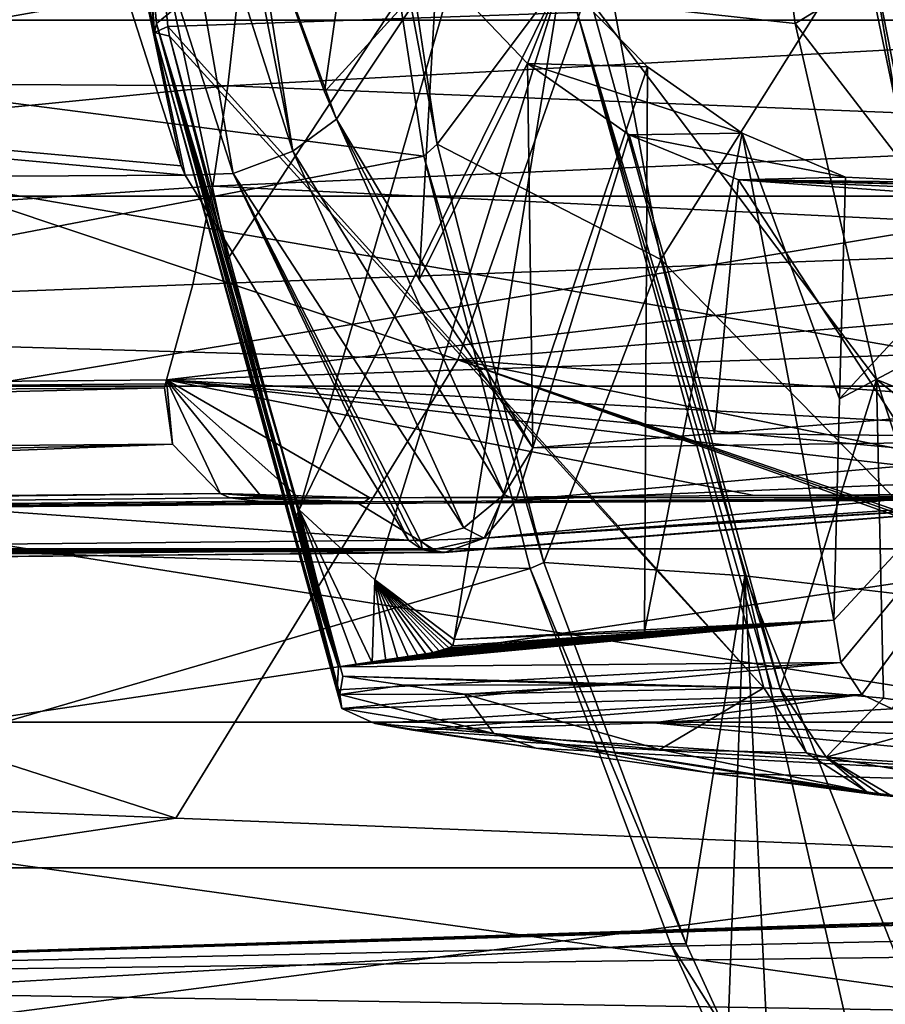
# Model space of a CAD drawing. Header units: metres. Extents: x -150 to 307, y -550 to 84.
# Tile 235 of 256: x 138.24 to 146.31, y -16.47 to -7.29. Entities that reach past the tile are written whole.
import ezdxf

# ---------------------------------------------------------------- set-up
doc = ezdxf.new("R2010")
doc.units = ezdxf.units.M
doc.layers.add('solid_26006363', color=7, linetype='CONTINUOUS')

msp = doc.modelspace()

# ---------------------------------------------------------------- linework, layer by layer
at = {"layer": 'solid_26006363'}
for points in [[(138.85054, -0.6, 850.665527), (139.501633, -7.408097, 850.064514), (139.520996, -7.323774, 849.697693)], [(138.85054, -0.6, 850.665527), (138.876526, -0.6, 850.936279), (139.501633, -7.408097, 850.064514)], [(138.916779, -0.6, 850.401672), (138.85054, -0.6, 850.665527), (139.520996, -7.323774, 849.697693)], [(138.876526, -0.6, 850.936279), (138.993713, -0.6, 851.185608), (139.501633, -7.408097, 850.064514)], [(138.916779, -0.6, 850.401672), (139.520996, -7.323774, 849.697693), (139.685333, -7.189633, 849.411377)], [(139.624466, -7.35114, 850.41333), (138.993713, -0.6, 851.185608), (143.43956, -7.221516, 855.953857)], [(139.624466, -7.35114, 850.41333), (139.501633, -7.408097, 850.064514), (138.993713, -0.6, 851.185608)], [(128.704758, -3.69468, -22.701307), (148.557724, -3.694679, -22.701307), (148.557724, -7.293399, -21.812984)], [(128.704758, -7.293396, -21.812986), (128.704758, -3.69468, -22.701307), (148.557724, -7.293399, -21.812984)], [(143.56749, -7.116306, 856.184021), (144.982468, -3.701304, 859.321716), (145.473587, -7.324911, 858.847473)], [(145.473587, -7.324911, 858.847473), (144.982468, -3.701304, 859.321716), (147.662506, -6.001639, 862.457031)], [(112.909958, -4.003499, 773.935242), (111.630531, -7.7331, 774.831116), (140.41655, -5.126305, 814.31543)], [(140.790192, -8.512712, 845.330933), (139.493286, -4.46053, 846.841492), (139.958252, -4.297688, 846.58136)], [(140.790192, -8.512712, 845.330933), (139.958252, -4.297688, 846.58136), (140.401733, -6.064516, 846.05896)], [(141.512604, -4.28302, 857.749207), (141.385193, -4.471385, 857.52124), (142.136414, -8.447546, 857.131042)], [(141.512604, -4.28302, 857.749207), (142.136414, -8.447546, 857.131042), (143.648514, -6.427781, 860.171021)], [(123.135315, -6.121539, 830.866577), (142.013031, -8.561272, 856.896973), (141.385193, -4.471385, 857.52124)], [(140.234039, -8.721789, 845.255432), (138.894363, -4.568914, 846.78833), (139.493286, -4.46053, 846.841492)], [(140.790192, -8.512712, 845.330933), (140.234039, -8.721789, 845.255432), (139.493286, -4.46053, 846.841492)], [(142.136414, -8.447546, 857.131042), (141.385193, -4.471385, 857.52124), (142.013031, -8.561272, 856.896973)], [(139.748657, -8.651561, 844.972473), (138.471405, -4.669394, 846.421021), (138.894363, -4.568914, 846.78833)], [(139.787704, -8.738824, 844.927734), (139.748657, -8.651561, 844.972473), (138.894363, -4.568914, 846.78833)], [(140.234039, -8.721789, 845.255432), (139.787704, -8.738824, 844.927734), (138.894363, -4.568914, 846.78833)], [(95.670807, -4.69316, 786.006226), (138.471405, -4.669394, 846.421021), (139.748657, -8.651561, 844.972473)], [(95.670807, -4.69316, 786.006226), (139.748657, -8.651561, 844.972473), (139.787704, -8.738824, 844.927734)], [(97.332664, -8.979032, 784.84259), (95.670807, -4.69316, 786.006226), (139.787704, -8.738824, 844.927734)], [(149.175415, -10.061131, 866.449646), (148.500534, -5.078396, 867.21814), (145.965973, -4.892726, 863.882202)], [(146.160965, -6.557976, 863.674072), (149.175415, -10.061131, 866.449646), (145.965973, -4.892726, 863.882202)], [(111.630531, -7.7331, 774.831116), (140.365021, -6.030829, 814.875305), (140.41655, -5.126305, 814.31543)], [(142.328934, -10.457855, 814.344788), (124.854546, -9.950817, 789.031311), (126.523254, -5.160325, 787.859131)], [(144.096756, -5.427778, 813.0896), (142.328934, -10.457855, 814.344788), (126.523254, -5.160325, 787.859131)], [(128.704758, -8.932431, 21.194614), (148.557724, -5.411765, 22.354258), (128.704758, -5.411765, 22.354258)], [(128.704758, -8.932431, 21.194614), (148.557724, -8.932432, 21.194614), (148.557724, -5.411765, 22.354258)], [(144.096756, -5.427778, 813.0896), (160.71637, -8.936398, 839.074402), (142.328934, -10.457855, 814.344788)], [(144.096756, -5.427778, 813.0896), (161.658569, -5.969899, 838.449219), (160.71637, -8.936398, 839.074402)], [(141.404953, -5.727641, 845), (141.086456, -7.960033, 845.254211), (140.401733, -6.064516, 846.05896)], [(141.404953, -5.727641, 845), (142.133575, -6.81024, 844.17334), (141.086456, -7.960033, 845.254211)], [(140.185089, -9.517103, 848.800842), (142.571915, -5.882616, 846.382935), (139.685333, -7.189633, 849.411377)], [(140.850372, -11.856045, 847.992859), (142.571915, -5.882616, 846.382935), (140.185089, -9.517103, 848.800842)], [(140.850372, -11.856045, 847.992859), (143.291412, -6.908583, 845.568542), (142.571915, -5.882616, 846.382935)], [(111.630531, -7.7331, 774.831116), (140.289749, -6.961992, 815.549927), (140.365021, -6.030829, 814.875305)], [(145.473587, -7.324911, 858.847473), (147.662506, -6.001639, 862.457031), (148.846252, -11.703174, 861.30365)], [(123.135315, -6.121539, 830.866577), (124.788193, -11.85795, 829.565735), (142.013031, -8.561272, 856.896973)], [(141.198715, -8.216725, 845.122498), (140.401733, -6.064516, 846.05896), (141.086456, -7.960033, 845.254211)], [(140.790192, -8.512712, 845.330933), (140.401733, -6.064516, 846.05896), (141.198715, -8.216725, 845.122498)], [(142.136414, -8.447546, 857.131042), (144.221146, -9.524758, 859.600342), (143.648514, -6.427781, 860.171021)], [(143.648514, -6.427781, 860.171021), (144.221146, -9.524758, 859.600342), (146.093307, -6.540874, 863.586182)], [(144.221146, -9.524758, 859.600342), (147.380539, -12.752465, 862.234253), (146.093307, -6.540874, 863.586182)], [(146.093307, -6.540874, 863.586182), (147.380539, -12.752465, 862.234253), (146.160965, -6.557976, 863.674072)], [(146.160965, -6.557976, 863.674072), (146.691406, -9.680047, 863.113403), (149.175415, -10.061131, 866.449646)], [(147.380539, -12.752465, 862.234253), (146.691406, -9.680047, 863.113403), (146.160965, -6.557976, 863.674072)], [(142.133575, -6.81024, 844.17334), (141.198715, -8.216725, 845.122498), (141.086456, -7.960033, 845.254211)], [(142.133575, -6.81024, 844.17334), (141.969604, -9.709408, 844.219849), (141.198715, -8.216725, 845.122498)], [(142.133575, -6.81024, 844.17334), (142.978973, -7.696248, 843.213806), (141.969604, -9.709408, 844.219849)], [(143.291412, -6.908583, 845.568542), (142.978973, -7.696248, 843.213806), (142.133575, -6.81024, 844.17334)], [(111.630531, -7.7331, 774.831116), (140.184677, -7.905023, 816.340332), (140.289749, -6.961992, 815.549927)], [(140.289749, -6.961992, 815.549927), (140.184677, -7.905023, 816.340332), (151.633865, -7.283392, 833.279419)], [(141.554367, -12.508094, 847.202698), (143.291412, -6.908583, 845.568542), (140.850372, -11.856045, 847.992859)], [(141.554367, -12.508094, 847.202698), (142.29335, -13.065948, 846.373291), (143.291412, -6.908583, 845.568542)], [(142.29335, -13.065948, 846.373291), (144.09642, -7.729004, 844.658691), (143.291412, -6.908583, 845.568542)], [(143.291412, -6.908583, 845.568542), (144.09642, -7.729004, 844.658691), (142.978973, -7.696248, 843.213806)], [(143.43956, -7.221516, 855.953857), (143.56749, -7.116306, 856.184021), (145.331894, -13.525694, 854.380554)], [(143.56749, -7.116306, 856.184021), (145.473587, -7.324911, 858.847473), (146.231827, -10.640744, 858.106995)], [(143.56749, -7.116306, 856.184021), (146.231827, -10.640744, 858.106995), (145.331894, -13.525694, 854.380554)], [(140.185089, -9.517103, 848.800842), (139.685333, -7.189633, 849.411377), (139.520996, -7.323774, 849.697693)], [(139.624466, -7.35114, 850.41333), (143.43956, -7.221516, 855.953857), (145.180466, -13.516344, 854.16449)], [(143.43956, -7.221516, 855.953857), (145.331894, -13.525694, 854.380554), (145.255981, -13.520849, 854.272278)], [(143.43956, -7.221516, 855.953857), (145.255981, -13.520849, 854.272278), (145.180466, -13.516344, 854.16449)], [(128.704758, -7.293396, -21.812986), (148.557724, -7.293399, -21.812984), (148.557724, -10.702682, -20.358109)], [(128.704758, -10.70268, -20.35811), (128.704758, -7.293396, -21.812986), (148.557724, -10.702682, -20.358109)], [(139.520996, -7.323774, 849.697693), (139.501633, -7.408097, 850.064514), (141.204132, -13.534211, 847.729675)], [(139.520996, -7.323774, 849.697693), (141.204132, -13.534211, 847.729675), (141.217117, -13.320237, 847.581238)], [(141.141418, -13.09411, 847.666199), (139.520996, -7.323774, 849.697693), (141.217117, -13.320237, 847.581238)], [(140.850372, -11.856045, 847.992859), (140.185089, -9.517103, 848.800842), (139.520996, -7.323774, 849.697693)], [(140.822845, -11.911077, 848.023743), (140.850372, -11.856045, 847.992859), (139.520996, -7.323774, 849.697693)], [(140.830994, -11.97237, 848.014648), (140.822845, -11.911077, 848.023743), (139.520996, -7.323774, 849.697693)], [(140.843857, -12.042263, 848.000183), (140.830994, -11.97237, 848.014648), (139.520996, -7.323774, 849.697693)], [(140.860977, -12.12194, 847.980957), (140.843857, -12.042263, 848.000183), (139.520996, -7.323774, 849.697693)], [(140.882492, -12.212764, 847.956848), (140.860977, -12.12194, 847.980957), (139.520996, -7.323774, 849.697693)], [(140.908813, -12.316243, 847.927246), (140.882492, -12.212764, 847.956848), (139.520996, -7.323774, 849.697693)], [(140.940582, -12.434121, 847.891602), (140.908813, -12.316243, 847.927246), (139.520996, -7.323774, 849.697693)], [(140.978577, -12.568388, 847.848999), (140.940582, -12.434121, 847.891602), (139.520996, -7.323774, 849.697693)], [(141.023834, -12.721345, 847.798157), (140.978577, -12.568388, 847.848999), (139.520996, -7.323774, 849.697693)], [(141.077606, -12.8956, 847.737793), (141.023834, -12.721345, 847.798157), (139.520996, -7.323774, 849.697693)], [(141.141418, -13.09411, 847.666199), (141.077606, -12.8956, 847.737793), (139.520996, -7.323774, 849.697693)], [(140.184677, -7.905023, 816.340332), (151.162857, -8.346172, 833.802063), (151.633865, -7.283392, 833.279419)], [(146.231827, -10.640744, 858.106995), (145.473587, -7.324911, 858.847473), (148.846252, -11.703174, 861.30365)], [(139.624466, -7.35114, 850.41333), (139.640671, -7.442315, 850.393372), (139.501633, -7.408097, 850.064514)], [(139.501633, -7.408097, 850.064514), (141.246002, -13.709543, 847.897522), (141.204132, -13.534211, 847.729675)], [(139.501633, -7.408097, 850.064514), (141.23024, -13.576978, 848.174683), (141.246002, -13.709543, 847.897522)], [(139.501633, -7.408097, 850.064514), (139.640671, -7.442315, 850.393372), (141.23024, -13.576978, 848.174683)], [(139.624466, -7.35114, 850.41333), (145.180466, -13.516344, 854.16449), (139.640671, -7.442315, 850.393372)], [(139.640671, -7.442315, 850.393372), (145.180466, -13.516344, 854.16449), (141.256668, -13.405515, 848.444763)], [(139.640671, -7.442315, 850.393372), (141.256668, -13.405515, 848.444763), (141.23024, -13.576978, 848.174683)], [(142.978973, -7.696248, 843.213806), (143.026917, -11.278749, 842.983704), (141.969604, -9.709408, 844.219849)], [(142.978973, -7.696248, 843.213806), (143.925232, -8.362288, 842.139282), (143.026917, -11.278749, 842.983704)], [(144.978821, -8.347038, 843.660645), (143.925232, -8.362288, 842.139282), (142.978973, -7.696248, 843.213806)], [(144.09642, -7.729004, 844.658691), (144.978821, -8.347038, 843.660645), (142.978973, -7.696248, 843.213806)], [(111.630531, -7.7331, 774.831116), (109.59948, -10.921671, 776.253296), (140.184677, -7.905023, 816.340332)], [(144.069489, -12.995132, 844.428711), (144.09642, -7.729004, 844.658691), (142.29335, -13.065948, 846.373291)], [(144.069489, -12.995132, 844.428711), (144.978821, -8.347038, 843.660645), (144.09642, -7.729004, 844.658691)], [(109.59948, -10.921671, 776.253296), (140.04567, -8.840189, 817.241455), (140.184677, -7.905023, 816.340332)], [(140.184677, -7.905023, 816.340332), (140.04567, -8.840189, 817.241455), (151.162857, -8.346172, 833.802063)], [(142.76207, -11.713201, 843.063049), (140.790192, -8.512712, 845.330933), (141.198715, -8.216725, 845.122498)], [(143.026917, -11.278749, 842.983704), (141.198715, -8.216725, 845.122498), (141.969604, -9.709408, 844.219849)], [(142.76207, -11.713201, 843.063049), (141.198715, -8.216725, 845.122498), (143.026917, -11.278749, 842.983704)], [(140.04567, -8.840189, 817.241455), (150.625443, -9.352463, 834.398315), (151.162857, -8.346172, 833.802063)], [(144.978821, -8.347038, 843.660645), (145.94101, -8.755395, 842.570435), (143.925232, -8.362288, 842.139282)], [(144.069489, -12.995132, 844.428711), (145.833481, -12.886359, 842.474609), (144.978821, -8.347038, 843.660645)], [(144.978821, -8.347038, 843.660645), (145.833481, -12.886359, 842.474609), (145.887268, -10.820925, 842.522522)], [(145.887268, -10.820925, 842.522522), (145.94101, -8.755395, 842.570435), (144.978821, -8.347038, 843.660645)], [(143.925232, -8.362288, 842.139282), (144.721695, -11.143947, 841.106934), (143.026917, -11.278749, 842.983704)], [(143.925232, -8.362288, 842.139282), (144.945114, -8.779989, 840.979797), (144.721695, -11.143947, 841.106934)], [(145.94101, -8.755395, 842.570435), (144.945114, -8.779989, 840.979797), (143.925232, -8.362288, 842.139282)], [(142.384613, -12.024489, 842.952759), (140.234039, -8.721789, 845.255432), (140.790192, -8.512712, 845.330933)], [(142.76207, -11.713201, 843.063049), (142.384613, -12.024489, 842.952759), (140.790192, -8.512712, 845.330933)], [(142.136414, -8.447546, 857.131042), (142.013031, -8.561272, 856.896973), (143.130966, -12.346581, 856.120117)], [(142.136414, -8.447546, 857.131042), (143.130966, -12.346581, 856.120117), (144.221146, -9.524758, 859.600342)], [(124.788193, -11.85795, 829.565735), (143.002228, -12.401916, 855.888489), (142.013031, -8.561272, 856.896973)], [(143.130966, -12.346581, 856.120117), (142.013031, -8.561272, 856.896973), (143.002228, -12.401916, 855.888489)], [(97.332664, -8.979032, 784.84259), (139.787704, -8.738824, 844.927734), (141.867401, -12.140668, 842.565491)], [(141.867401, -12.140668, 842.565491), (139.787704, -8.738824, 844.927734), (140.234039, -8.721789, 845.255432)], [(141.920258, -12.143152, 842.625854), (141.867401, -12.140668, 842.565491), (140.234039, -8.721789, 845.255432)], [(141.979721, -12.143541, 842.681885), (141.920258, -12.143152, 842.625854), (140.234039, -8.721789, 845.255432)], [(142.384613, -12.024489, 842.952759), (141.979721, -12.143541, 842.681885), (140.234039, -8.721789, 845.255432)], [(144.945114, -8.779989, 840.979797), (146.399277, -11.009647, 839.219849), (144.721695, -11.143947, 841.106934)], [(145.94101, -8.755395, 842.570435), (147.725693, -8.842269, 844.160522), (144.945114, -8.779989, 840.979797)], [(144.945114, -8.779989, 840.979797), (147.04834, -8.805096, 838.591431), (146.399277, -11.009647, 839.219849)], [(147.642944, -8.896523, 840.641602), (147.04834, -8.805096, 838.591431), (144.945114, -8.779989, 840.979797)], [(146.73526, -8.910237, 841.670837), (147.642944, -8.896523, 840.641602), (144.945114, -8.779989, 840.979797)], [(149.529587, -8.89945, 845.7677), (146.73526, -8.910237, 841.670837), (144.945114, -8.779989, 840.979797)], [(147.725693, -8.842269, 844.160522), (149.529587, -8.89945, 845.7677), (144.945114, -8.779989, 840.979797)], [(145.887268, -10.820925, 842.522522), (147.725693, -8.842269, 844.160522), (145.94101, -8.755395, 842.570435)], [(109.59948, -10.921671, 776.253296), (139.859634, -9.75658, 818.24115), (140.04567, -8.840189, 817.241455)], [(140.04567, -8.840189, 817.241455), (139.859634, -9.75658, 818.24115), (150.625443, -9.352463, 834.398315)], [(145.833481, -12.886359, 842.474609), (145.898666, -13.279031, 842.532654), (149.529587, -8.89945, 845.7677)], [(145.887268, -10.820925, 842.522522), (145.833481, -12.886359, 842.474609), (149.529587, -8.89945, 845.7677)], [(145.887268, -10.820925, 842.522522), (149.529587, -8.89945, 845.7677), (147.725693, -8.842269, 844.160522)], [(145.898666, -13.279031, 842.532654), (146.095612, -13.577481, 842.70813), (149.529587, -8.89945, 845.7677)], [(146.095612, -13.577481, 842.70813), (146.378433, -13.712358, 842.960144), (149.529587, -8.89945, 845.7677)], [(97.332664, -8.979032, 784.84259), (141.867401, -12.140668, 842.565491), (130.883591, -12.245131, 826.938782)], [(128.704758, -8.932431, 21.194614), (128.704758, -12.221096, 19.484476), (148.557724, -8.932432, 21.194614)], [(128.704758, -12.221096, 19.484476), (148.557724, -12.221095, 19.484476), (148.557724, -8.932432, 21.194614)], [(142.328934, -10.457855, 814.344788), (160.71637, -8.936398, 839.074402), (159.404221, -11.709554, 839.946045)], [(139.614212, -10.643699, 819.328674), (150.024902, -10.292446, 835.064514), (150.625443, -9.352463, 834.398315)], [(139.859634, -9.75658, 818.24115), (139.614212, -10.643699, 819.328674), (150.625443, -9.352463, 834.398315)], [(143.130966, -12.346581, 856.120117), (145.002518, -12.47218, 858.816528), (144.221146, -9.524758, 859.600342)], [(144.221146, -9.524758, 859.600342), (145.002518, -12.47218, 858.816528), (147.380539, -12.752465, 862.234253)], [(109.59948, -10.921671, 776.253296), (139.614212, -10.643699, 819.328674), (139.859634, -9.75658, 818.24115)], [(139.698456, -14.731082, 816.591736), (131.3974, -14.398897, 804.400024), (124.854546, -9.950817, 789.031311)], [(142.328934, -10.457855, 814.344788), (139.698456, -14.731082, 816.591736), (124.854546, -9.950817, 789.031311)], [(149.338516, -11.19407, 835.67572), (150.024902, -10.292446, 835.064514), (139.614212, -10.643699, 819.328674)], [(156.185654, -15.390707, 840.8526), (139.698456, -14.731082, 816.591736), (142.328934, -10.457855, 814.344788)], [(142.328934, -10.457855, 814.344788), (159.404221, -11.709554, 839.946045), (158.169342, -13.660212, 840.7677)], [(142.328934, -10.457855, 814.344788), (158.169342, -13.660212, 840.7677), (156.766052, -15.413634, 841.702942)], [(156.475998, -15.402137, 841.278015), (142.328934, -10.457855, 814.344788), (156.766052, -15.413634, 841.702942)], [(156.475998, -15.402137, 841.278015), (156.185654, -15.390707, 840.8526), (142.328934, -10.457855, 814.344788)], [(109.59948, -10.921671, 776.253296), (139.603348, -10.682408, 819.38147), (139.614212, -10.643699, 819.328674)], [(139.594467, -10.720133, 819.435852), (139.614212, -10.643699, 819.328674), (139.603348, -10.682408, 819.38147)], [(139.668442, -11.245343, 820.532471), (139.614212, -10.643699, 819.328674), (139.594467, -10.720133, 819.435852)], [(145.090698, -11.722723, 829.998535), (148.677155, -11.700185, 835.587769), (139.614212, -10.643699, 819.328674)], [(148.977524, -11.517673, 835.716064), (139.614212, -10.643699, 819.328674), (148.677155, -11.700185, 835.587769)], [(141.507156, -11.745217, 824.41394), (145.090698, -11.722723, 829.998535), (139.614212, -10.643699, 819.328674)], [(140.847076, -11.744094, 823.371765), (141.507156, -11.745217, 824.41394), (139.614212, -10.643699, 819.328674)], [(140.498611, -11.734966, 822.804504), (140.847076, -11.744094, 823.371765), (139.614212, -10.643699, 819.328674)], [(140.112686, -11.703254, 822.133301), (140.498611, -11.734966, 822.804504), (139.614212, -10.643699, 819.328674)], [(139.668442, -11.245343, 820.532471), (140.112686, -11.703254, 822.133301), (139.614212, -10.643699, 819.328674)], [(148.977524, -11.517673, 835.716064), (149.338516, -11.19407, 835.67572), (139.614212, -10.643699, 819.328674)], [(145.331894, -13.525694, 854.380554), (146.231827, -10.640744, 858.106995), (146.296768, -13.612444, 855.753662)], [(146.231827, -10.640744, 858.106995), (149.246292, -13.01788, 860.917847), (147.252747, -13.746462, 857.1073)], [(146.296768, -13.612444, 855.753662), (146.231827, -10.640744, 858.106995), (147.252747, -13.746462, 857.1073)], [(146.231827, -10.640744, 858.106995), (148.846252, -11.703174, 861.30365), (149.246292, -13.01788, 860.917847)], [(109.115013, -11.473449, 776.592529), (139.594467, -10.720133, 819.435852), (109.59948, -10.921671, 776.253296)], [(109.115013, -11.473449, 776.592529), (139.668442, -11.245343, 820.532471), (139.594467, -10.720133, 819.435852)], [(109.59948, -10.921671, 776.253296), (139.594467, -10.720133, 819.435852), (139.603348, -10.682408, 819.38147)], [(128.704758, -10.70268, -20.35811), (148.557724, -10.702682, -20.358109), (148.557724, -13.83398, -18.374466)], [(128.704758, -13.833978, -18.374468), (128.704758, -10.70268, -20.35811), (148.557724, -13.83398, -18.374466)], [(149.338516, -11.19407, 835.67572), (144.721695, -11.143947, 841.106934), (146.399277, -11.009647, 839.219849)], [(142.873734, -11.767904, 842.937378), (143.026917, -11.278749, 842.983704), (149.338516, -11.19407, 835.67572)], [(142.873734, -11.767904, 842.937378), (149.338516, -11.19407, 835.67572), (148.977524, -11.517673, 835.716064)], [(149.338516, -11.19407, 835.67572), (143.026917, -11.278749, 842.983704), (144.721695, -11.143947, 841.106934)], [(139.668442, -11.245343, 820.532471), (108.607727, -11.993727, 776.947693), (124.359146, -11.84808, 799.537964)], [(108.607727, -11.993727, 776.947693), (139.668442, -11.245343, 820.532471), (109.115013, -11.473449, 776.592529)], [(124.359146, -11.84808, 799.537964), (140.112686, -11.703254, 822.133301), (139.668442, -11.245343, 820.532471)], [(142.873734, -11.767904, 842.937378), (142.76207, -11.713201, 843.063049), (143.026917, -11.278749, 842.983704)], [(142.573639, -12.120867, 842.733398), (148.977524, -11.517673, 835.716064), (148.677155, -11.700185, 835.587769)], [(142.573639, -12.120867, 842.733398), (142.873734, -11.767904, 842.937378), (148.977524, -11.517673, 835.716064)], [(124.359146, -11.84808, 799.537964), (108.498123, -12.070299, 777.024475), (140.112686, -11.703254, 822.133301)], [(140.20311, -11.744464, 822.371216), (140.112686, -11.703254, 822.133301), (108.498123, -12.070299, 777.024475)], [(140.466782, -11.77681, 822.879028), (140.20311, -11.744464, 822.371216), (108.498123, -12.070299, 777.024475)], [(140.112686, -11.703254, 822.133301), (141.507156, -11.745217, 824.41394), (140.847076, -11.744094, 823.371765)], [(140.20311, -11.744464, 822.371216), (141.507156, -11.745217, 824.41394), (140.112686, -11.703254, 822.133301)], [(140.112686, -11.703254, 822.133301), (140.847076, -11.744094, 823.371765), (140.498611, -11.734966, 822.804504)], [(140.20311, -11.744464, 822.371216), (141.458389, -11.78315, 824.44519), (141.507156, -11.745217, 824.41394)], [(140.466782, -11.77681, 822.879028), (141.458389, -11.78315, 824.44519), (140.20311, -11.744464, 822.371216)], [(148.55011, -11.741594, 835.500916), (141.458389, -11.78315, 824.44519), (141.40152, -11.798825, 824.481567)], [(148.412811, -11.758541, 835.416199), (148.55011, -11.741594, 835.500916), (141.40152, -11.798825, 824.481567)], [(148.55011, -11.741594, 835.500916), (141.507156, -11.745217, 824.41394), (141.458389, -11.78315, 824.44519)], [(145.090698, -11.722723, 829.998535), (141.507156, -11.745217, 824.41394), (148.55011, -11.741594, 835.500916)], [(142.573639, -12.120867, 842.733398), (142.384613, -12.024489, 842.952759), (142.76207, -11.713201, 843.063049)], [(142.573639, -12.120867, 842.733398), (148.677155, -11.700185, 835.587769), (148.55011, -11.741594, 835.500916)], [(142.573639, -12.120867, 842.733398), (142.76207, -11.713201, 843.063049), (142.873734, -11.767904, 842.937378)], [(142.573639, -12.120867, 842.733398), (148.55011, -11.741594, 835.500916), (148.412811, -11.758541, 835.416199)], [(148.55011, -11.741594, 835.500916), (148.677155, -11.700185, 835.587769), (145.090698, -11.722723, 829.998535)], [(140.466782, -11.77681, 822.879028), (108.498123, -12.070299, 777.024475), (108.374367, -12.102446, 777.110474)], [(140.666077, -11.787715, 823.233459), (140.466782, -11.77681, 822.879028), (108.374367, -12.102446, 777.110474)], [(140.885895, -11.794615, 823.614197), (140.666077, -11.787715, 823.233459), (108.374367, -12.102446, 777.110474)], [(140.885895, -11.794615, 823.614197), (108.374367, -12.102446, 777.110474), (141.40152, -11.798825, 824.481567)], [(108.374367, -12.102446, 777.110474), (142.151154, -12.254554, 842.366821), (141.40152, -11.798825, 824.481567)], [(140.666077, -11.787715, 823.233459), (141.458389, -11.78315, 824.44519), (140.466782, -11.77681, 822.879028)], [(140.885895, -11.794615, 823.614197), (141.458389, -11.78315, 824.44519), (140.666077, -11.787715, 823.233459)], [(140.885895, -11.794615, 823.614197), (141.40152, -11.798825, 824.481567), (141.458389, -11.78315, 824.44519)], [(142.151154, -12.254554, 842.366821), (148.412811, -11.758541, 835.416199), (141.40152, -11.798825, 824.481567)], [(142.151154, -12.254554, 842.366821), (145.332535, -12.005492, 838.942566), (148.412811, -11.758541, 835.416199)], [(142.204971, -12.253591, 842.427002), (148.412811, -11.758541, 835.416199), (145.332535, -12.005492, 838.942566)], [(142.573639, -12.120867, 842.733398), (148.412811, -11.758541, 835.416199), (142.204971, -12.253591, 842.427002)], [(124.788193, -11.85795, 829.565735), (127.755241, -16.858229, 827.961548), (143.002228, -12.401916, 855.888489)], [(140.830994, -11.97237, 848.014648), (140.850372, -11.856045, 847.992859), (140.822845, -11.911077, 848.023743)], [(140.843857, -12.042263, 848.000183), (140.850372, -11.856045, 847.992859), (140.830994, -11.97237, 848.014648)], [(140.860977, -12.12194, 847.980957), (140.850372, -11.856045, 847.992859), (140.843857, -12.042263, 848.000183)], [(140.850372, -11.856045, 847.992859), (141.217117, -13.320237, 847.581238), (141.383865, -13.300317, 847.394104)], [(141.141418, -13.09411, 847.666199), (141.217117, -13.320237, 847.581238), (140.850372, -11.856045, 847.992859)], [(140.850372, -11.856045, 847.992859), (141.383865, -13.300317, 847.394104), (141.530121, -13.281424, 847.229919)], [(141.554367, -12.508094, 847.202698), (140.850372, -11.856045, 847.992859), (141.530121, -13.281424, 847.229919)], [(140.882492, -12.212764, 847.956848), (140.850372, -11.856045, 847.992859), (140.860977, -12.12194, 847.980957)], [(140.908813, -12.316243, 847.927246), (140.850372, -11.856045, 847.992859), (140.882492, -12.212764, 847.956848)], [(140.940582, -12.434121, 847.891602), (140.850372, -11.856045, 847.992859), (140.908813, -12.316243, 847.927246)], [(140.978577, -12.568388, 847.848999), (140.850372, -11.856045, 847.992859), (140.940582, -12.434121, 847.891602)], [(141.023834, -12.721345, 847.798157), (140.850372, -11.856045, 847.992859), (140.978577, -12.568388, 847.848999)], [(141.077606, -12.8956, 847.737793), (140.850372, -11.856045, 847.992859), (141.023834, -12.721345, 847.798157)], [(141.141418, -13.09411, 847.666199), (140.850372, -11.856045, 847.992859), (141.077606, -12.8956, 847.737793)], [(142.151154, -12.254554, 842.366821), (142.204971, -12.253591, 842.427002), (145.332535, -12.005492, 838.942566)], [(108.374367, -12.102446, 777.110474), (100.272003, -12.652914, 782.784851), (142.151154, -12.254554, 842.366821)], [(142.573639, -12.120867, 842.733398), (141.979721, -12.143541, 842.681885), (142.384613, -12.024489, 842.952759)], [(130.883591, -12.245131, 826.938782), (141.867401, -12.140668, 842.565491), (142.000549, -12.230297, 842.472534)], [(142.000549, -12.230297, 842.472534), (141.867401, -12.140668, 842.565491), (141.920258, -12.143152, 842.625854)], [(142.000549, -12.230297, 842.472534), (141.920258, -12.143152, 842.625854), (141.979721, -12.143541, 842.681885)], [(142.086258, -12.229996, 842.562622), (141.979721, -12.143541, 842.681885), (142.573639, -12.120867, 842.733398)], [(142.000549, -12.230297, 842.472534), (141.979721, -12.143541, 842.681885), (142.086258, -12.229996, 842.562622)], [(142.086258, -12.229996, 842.562622), (142.573639, -12.120867, 842.733398), (142.204971, -12.253591, 842.427002)], [(99.991455, -12.541787, 782.980896), (109.872864, -12.446539, 797.043335), (142.000549, -12.230297, 842.472534)], [(100.12236, -12.629118, 782.889221), (99.991455, -12.541787, 782.980896), (142.000549, -12.230297, 842.472534)], [(100.12236, -12.629118, 782.889221), (142.000549, -12.230297, 842.472534), (142.151154, -12.254554, 842.366821)], [(100.12236, -12.629118, 782.889221), (142.151154, -12.254554, 842.366821), (100.272003, -12.652914, 782.784851)], [(109.872864, -12.446539, 797.043335), (119.757141, -12.352007, 811.106873), (142.000549, -12.230297, 842.472534)], [(119.757141, -12.352007, 811.106873), (119.901955, -12.349877, 811.314453), (142.000549, -12.230297, 842.472534)], [(142.000549, -12.230297, 842.472534), (119.901955, -12.349877, 811.314453), (130.883591, -12.245131, 826.938782)], [(128.704758, -15.192339, 17.268261), (148.557724, -15.192335, 17.268265), (148.557724, -12.221095, 19.484476)], [(128.704758, -12.221096, 19.484476), (128.704758, -15.192339, 17.268261), (148.557724, -12.221095, 19.484476)], [(142.000549, -12.230297, 842.472534), (142.086258, -12.229996, 842.562622), (142.204971, -12.253591, 842.427002)], [(142.000549, -12.230297, 842.472534), (142.204971, -12.253591, 842.427002), (142.151154, -12.254554, 842.366821)], [(143.130966, -12.346581, 856.120117), (143.002228, -12.401916, 855.888489), (144.456116, -15.9, 854.758362)], [(143.130966, -12.346581, 856.120117), (144.456116, -15.9, 854.758362), (145.002518, -12.47218, 858.816528)], [(144.310867, -15.9, 854.539307), (143.002228, -12.401916, 855.888489), (127.755241, -16.858229, 827.961548)], [(144.456116, -15.9, 854.758362), (143.002228, -12.401916, 855.888489), (144.310867, -15.9, 854.539307)], [(144.844604, -16.748787, 854.357422), (145.002518, -12.47218, 858.816528), (144.456116, -15.9, 854.758362)], [(144.844604, -16.748787, 854.357422), (145.249237, -17.565187, 853.939209), (145.002518, -12.47218, 858.816528)], [(145.249237, -17.565187, 853.939209), (146.182053, -17.639853, 855.316833), (145.002518, -12.47218, 858.816528)], [(145.002518, -12.47218, 858.816528), (147.113205, -17.767092, 856.690552), (147.380539, -12.752465, 862.234253)], [(146.182053, -17.639853, 855.316833), (147.113205, -17.767092, 856.690552), (145.002518, -12.47218, 858.816528)], [(141.554367, -12.508094, 847.202698), (141.530121, -13.281424, 847.229919), (141.658325, -13.263504, 847.08606)], [(141.554367, -12.508094, 847.202698), (141.658325, -13.263504, 847.08606), (141.770645, -13.246487, 846.959961)], [(141.554367, -12.508094, 847.202698), (141.770645, -13.246487, 846.959961), (141.869049, -13.230275, 846.849548)], [(141.554367, -12.508094, 847.202698), (141.869049, -13.230275, 846.849548), (141.95517, -13.214763, 846.752869)], [(141.554367, -12.508094, 847.202698), (141.95517, -13.214763, 846.752869), (142.030457, -13.199821, 846.668396)], [(141.554367, -12.508094, 847.202698), (142.030457, -13.199821, 846.668396), (142.09613, -13.185295, 846.594666)], [(141.554367, -12.508094, 847.202698), (142.09613, -13.185295, 846.594666), (142.153381, -13.170953, 846.530396)], [(141.554367, -12.508094, 847.202698), (142.153381, -13.170953, 846.530396), (142.203079, -13.156476, 846.474609)], [(141.554367, -12.508094, 847.202698), (142.203079, -13.156476, 846.474609), (142.245911, -13.141322, 846.426514)], [(141.554367, -12.508094, 847.202698), (142.245911, -13.141322, 846.426514), (142.282211, -13.124231, 846.385803)], [(141.554367, -12.508094, 847.202698), (142.282211, -13.124231, 846.385803), (142.29335, -13.065948, 846.373291)], [(141.217117, -13.320237, 847.581238), (145.898666, -13.279031, 842.532654), (145.833481, -12.886359, 842.474609)], [(141.383865, -13.300317, 847.394104), (141.217117, -13.320237, 847.581238), (145.833481, -12.886359, 842.474609)], [(141.530121, -13.281424, 847.229919), (141.383865, -13.300317, 847.394104), (145.833481, -12.886359, 842.474609)], [(141.658325, -13.263504, 847.08606), (141.530121, -13.281424, 847.229919), (145.833481, -12.886359, 842.474609)], [(141.770645, -13.246487, 846.959961), (141.658325, -13.263504, 847.08606), (145.833481, -12.886359, 842.474609)], [(141.869049, -13.230275, 846.849548), (141.770645, -13.246487, 846.959961), (145.833481, -12.886359, 842.474609)], [(141.95517, -13.214763, 846.752869), (141.869049, -13.230275, 846.849548), (145.833481, -12.886359, 842.474609)], [(142.030457, -13.199821, 846.668396), (141.95517, -13.214763, 846.752869), (145.833481, -12.886359, 842.474609)], [(142.09613, -13.185295, 846.594666), (142.030457, -13.199821, 846.668396), (145.833481, -12.886359, 842.474609)], [(142.153381, -13.170953, 846.530396), (142.09613, -13.185295, 846.594666), (145.833481, -12.886359, 842.474609)], [(142.203079, -13.156476, 846.474609), (142.153381, -13.170953, 846.530396), (145.833481, -12.886359, 842.474609)], [(142.245911, -13.141322, 846.426514), (142.203079, -13.156476, 846.474609), (145.833481, -12.886359, 842.474609)], [(142.282211, -13.124231, 846.385803), (142.245911, -13.141322, 846.426514), (145.833481, -12.886359, 842.474609)], [(142.29335, -13.065948, 846.373291), (142.282211, -13.124231, 846.385803), (145.833481, -12.886359, 842.474609)], [(144.069489, -12.995132, 844.428711), (142.29335, -13.065948, 846.373291), (145.833481, -12.886359, 842.474609)], [(141.204132, -13.534211, 847.729675), (145.898666, -13.279031, 842.532654), (141.217117, -13.320237, 847.581238)], [(141.204132, -13.534211, 847.729675), (141.246002, -13.709543, 847.897522), (145.898666, -13.279031, 842.532654)], [(141.246002, -13.709543, 847.897522), (146.095612, -13.577481, 842.70813), (145.898666, -13.279031, 842.532654)], [(141.823975, -13.48969, 849.204163), (141.23024, -13.576978, 848.174683), (141.256668, -13.405515, 848.444763)], [(141.823975, -13.48969, 849.204163), (142.39325, -13.574153, 849.966125), (141.23024, -13.576978, 848.174683)], [(143.752823, -13.489017, 852.07251), (141.256668, -13.405515, 848.444763), (145.180466, -13.516344, 854.16449)], [(143.752823, -13.489017, 852.07251), (141.823975, -13.48969, 849.204163), (141.256668, -13.405515, 848.444763)], [(143.752823, -13.489017, 852.07251), (142.39325, -13.574153, 849.966125), (141.823975, -13.48969, 849.204163)], [(143.752823, -13.489017, 852.07251), (145.180466, -13.516344, 854.16449), (142.39325, -13.574153, 849.966125)], [(142.39325, -13.574153, 849.966125), (142.665192, -13.941726, 849.722717), (141.23024, -13.576978, 848.174683)], [(142.665192, -13.941726, 849.722717), (141.246002, -13.709543, 847.897522), (141.23024, -13.576978, 848.174683)], [(141.246002, -13.709543, 847.897522), (141.55481, -13.846907, 847.879761), (146.095612, -13.577481, 842.70813)], [(141.55481, -13.846907, 847.879761), (141.907776, -13.909052, 847.869873), (146.095612, -13.577481, 842.70813)], [(146.095612, -13.577481, 842.70813), (141.907776, -13.909052, 847.869873), (144.151978, -13.840528, 845.421692)], [(144.210175, -14.090992, 851.843567), (142.39325, -13.574153, 849.966125), (145.180466, -13.516344, 854.16449)], [(144.210175, -14.090992, 851.843567), (142.665192, -13.941726, 849.722717), (142.39325, -13.574153, 849.966125)], [(146.095612, -13.577481, 842.70813), (144.151978, -13.840528, 845.421692), (146.378433, -13.712358, 842.960144)], [(144.210175, -14.090992, 851.843567), (145.180466, -13.516344, 854.16449), (145.579056, -14.121197, 853.85675)], [(145.180466, -13.516344, 854.16449), (145.255981, -13.520849, 854.272278), (145.331894, -13.525694, 854.380554)], [(145.579056, -14.121197, 853.85675), (145.180466, -13.516344, 854.16449), (145.331894, -13.525694, 854.380554)], [(145.761368, -14.163054, 854.045837), (145.331894, -13.525694, 854.380554), (146.296768, -13.612444, 855.753662)], [(145.579056, -14.121197, 853.85675), (145.331894, -13.525694, 854.380554), (145.761368, -14.163054, 854.045837)], [(145.761368, -14.163054, 854.045837), (146.296768, -13.612444, 855.753662), (147.252747, -13.746462, 857.1073)], [(142.665192, -13.941726, 849.722717), (141.55481, -13.846907, 847.879761), (141.246002, -13.709543, 847.897522)], [(149.529602, -14.082142, 845.7677), (146.378433, -13.712358, 842.960144), (144.151978, -13.840528, 845.421692)], [(145.761368, -14.163054, 854.045837), (147.252747, -13.746462, 857.1073), (147.79451, -14.512245, 856.623535)], [(128.704758, -13.833978, -18.374468), (148.557724, -13.83398, -18.374466), (148.557724, -16.605967, -15.913575)], [(128.704758, -16.605963, -15.913579), (128.704758, -13.833978, -18.374468), (148.557724, -16.605967, -15.913575)], [(141.55481, -13.846907, 847.879761), (143.058105, -14.078791, 849.414307), (142.485687, -13.994326, 848.645752)], [(142.665192, -13.941726, 849.722717), (143.058105, -14.078791, 849.414307), (141.55481, -13.846907, 847.879761)], [(141.55481, -13.846907, 847.879761), (142.485687, -13.994326, 848.645752), (141.907776, -13.909052, 847.869873)], [(144.151978, -13.840528, 845.421692), (141.907776, -13.909052, 847.869873), (150.659561, -14.482403, 849.763062)], [(149.529602, -14.082142, 845.7677), (144.151978, -13.840528, 845.421692), (150.659561, -14.482403, 849.763062)], [(141.907776, -13.909052, 847.869873), (142.485687, -13.994326, 848.645752), (150.659561, -14.482403, 849.763062)], [(142.665192, -13.941726, 849.722717), (144.671265, -14.30722, 851.450623), (143.058105, -14.078791, 849.414307)], [(142.665192, -13.941726, 849.722717), (146.234741, -14.512885, 853.346985), (144.671265, -14.30722, 851.450623)], [(142.665192, -13.941726, 849.722717), (146.141998, -14.485288, 853.444214), (146.234741, -14.512885, 853.346985)], [(144.210175, -14.090992, 851.843567), (146.141998, -14.485288, 853.444214), (142.665192, -13.941726, 849.722717)], [(142.485687, -13.994326, 848.645752), (143.058105, -14.078791, 849.414307), (150.659561, -14.482403, 849.763062)], [(143.058105, -14.078791, 849.414307), (144.671265, -14.30722, 851.450623), (150.659561, -14.482403, 849.763062)], [(144.210175, -14.090992, 851.843567), (145.579056, -14.121197, 853.85675), (146.141998, -14.485288, 853.444214)], [(145.579056, -14.121197, 853.85675), (145.761368, -14.163054, 854.045837), (146.141998, -14.485288, 853.444214)], [(145.761368, -14.163054, 854.045837), (147.79451, -14.512245, 856.623535), (146.372223, -14.521723, 853.597473)], [(146.257217, -14.50386, 853.522644), (145.761368, -14.163054, 854.045837), (146.372223, -14.521723, 853.597473)], [(146.141998, -14.485288, 853.444214), (145.761368, -14.163054, 854.045837), (146.257217, -14.50386, 853.522644)], [(144.671265, -14.30722, 851.450623), (147.057785, -14.600852, 853.793701), (150.659561, -14.482403, 849.763062)], [(144.671265, -14.30722, 851.450623), (146.330383, -14.522242, 853.249084), (147.057785, -14.600852, 853.793701)], [(146.234741, -14.512885, 853.346985), (146.330383, -14.522242, 853.249084), (144.671265, -14.30722, 851.450623)], [(129.563431, -16.243408, 805.696838), (131.3974, -14.398897, 804.400024), (139.698456, -14.731082, 816.591736)], [(146.234741, -14.512885, 853.346985), (146.141998, -14.485288, 853.444214), (146.257217, -14.50386, 853.522644)], [(146.234741, -14.512885, 853.346985), (146.257217, -14.50386, 853.522644), (146.330383, -14.522242, 853.249084)], [(146.257217, -14.50386, 853.522644), (146.372223, -14.521723, 853.597473), (146.330383, -14.522242, 853.249084)], [(129.563431, -16.243408, 805.696838), (139.698456, -14.731082, 816.591736), (156.185654, -15.390707, 840.8526)], [(154.493515, -17.510944, 843.214294), (154.253403, -17.568851, 843.374268), (103.042671, -15.204229, 766.786438)], [(130.171829, -16.490887, 807.618896), (103.042671, -15.204229, 766.786438), (154.253403, -17.568851, 843.374268)], [(154.493515, -17.510944, 843.214294), (103.042671, -15.204229, 766.786438), (154.712677, -17.379187, 843.070679)], [(129.563431, -16.243408, 805.696838), (154.712677, -17.379187, 843.070679), (103.042671, -15.204229, 766.786438)], [(128.704758, -17.768986, 14.603533), (148.557724, -17.76898, 14.603539), (148.557724, -15.192335, 17.268265)], [(128.704758, -15.192339, 17.268261), (128.704758, -17.768986, 14.603533), (148.557724, -15.192335, 17.268265)], [(129.563431, -16.243408, 805.696838), (156.185654, -15.390707, 840.8526), (156.475998, -15.402137, 841.278015)], [(129.563431, -16.243408, 805.696838), (156.475998, -15.402137, 841.278015), (156.766052, -15.413634, 841.702942)], [(129.563431, -16.243408, 805.696838), (156.766052, -15.413634, 841.702942), (156.541946, -15.658633, 841.852417)], [(129.563431, -16.243408, 805.696838), (156.541946, -15.658633, 841.852417), (156.313324, -15.9, 842.004883)], [(144.698059, -16.745302, 854.138367), (144.310867, -15.9, 854.539307), (127.755241, -16.858229, 827.961548)], [(129.563431, -16.243408, 805.696838), (156.313324, -15.9, 842.004883), (155.531372, -16.66585, 842.52655)], [(144.844604, -16.748787, 854.357422), (144.456116, -15.9, 854.758362), (144.310867, -15.9, 854.539307)], [(144.844604, -16.748787, 854.357422), (144.310867, -15.9, 854.539307), (144.698059, -16.745302, 854.138367)], [(129.563431, -16.243408, 805.696838), (155.531372, -16.66585, 842.52655), (154.712677, -17.379187, 843.070679)]]:
    msp.add_3dface(points, dxfattribs=at)

doc.saveas('drawing.dxf')
